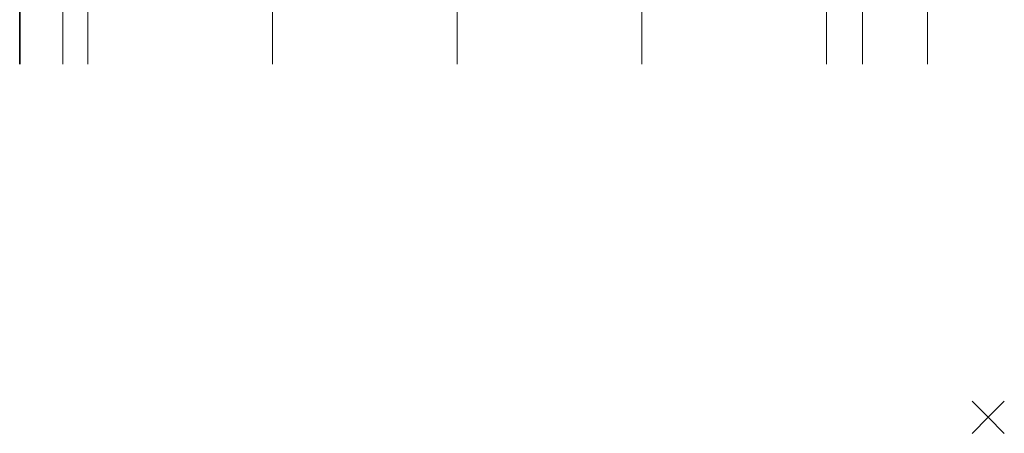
# Model space of a CAD drawing. Header units: millimetres. Extents: x -74 to 79, y 0 to 54.
# Tile 57 of 164: x -20.84 to -10.01, y 6.96 to 11.51. Entities that reach past the tile are written whole.
import ezdxf

# ---------------------------------------------------------------- set-up
doc = ezdxf.new("R2010")
doc.units = ezdxf.units.MM
doc.layers.add('10_Achsen Neubau', color=7, linetype='Continuous', lineweight=20)

msp = doc.modelspace()

# ---------------------------------------------------------------- linework, layer by layer
at = {"color": 2, "linetype": 'Continuous', "lineweight": 35}
for q in [(-10.3622304, 7.3127541), (-10.0086771, 7.3127541), (-10.3622304, 6.9592007), (-10.0086771, 6.9592007)]:
    msp.add_line((-10.1854538, 7.1359774), q, dxfattribs=at)
at = {"layer": '10_Achsen Neubau', "color": 2, "linetype": 'Continuous', "lineweight": 35}
msp.add_line((-20.8355385, 18.9931254), (-20.8355385, 11.0247882), dxfattribs=at)
at = {"layer": '10_Achsen Neubau', "color": 7, "linetype": 'Continuous', "lineweight": 18}
for p, q in [((-20.3618172, 18.4340686), (-20.3618172, 11.0247882)), ((-20.0851454, 18.4340686), (-20.0851454, 11.0247882)), ((-18.0551454, 18.4340686), (-18.0551454, 11.0247882)), ((-16.0251454, 18.4340686), (-16.0251454, 11.0247882)), ((-13.9951453, 18.4340686), (-13.9951453, 11.0247882)), ((-11.9651451, 18.4340686), (-11.9651451, 11.0247882)), ((-11.5696467, 18.4340686), (-11.5696467, 11.0247882)), ((-10.8518443, 18.4340686), (-10.8518443, 11.0247882))]:
    msp.add_line(p, q, dxfattribs=at)

doc.saveas('drawing.dxf')
